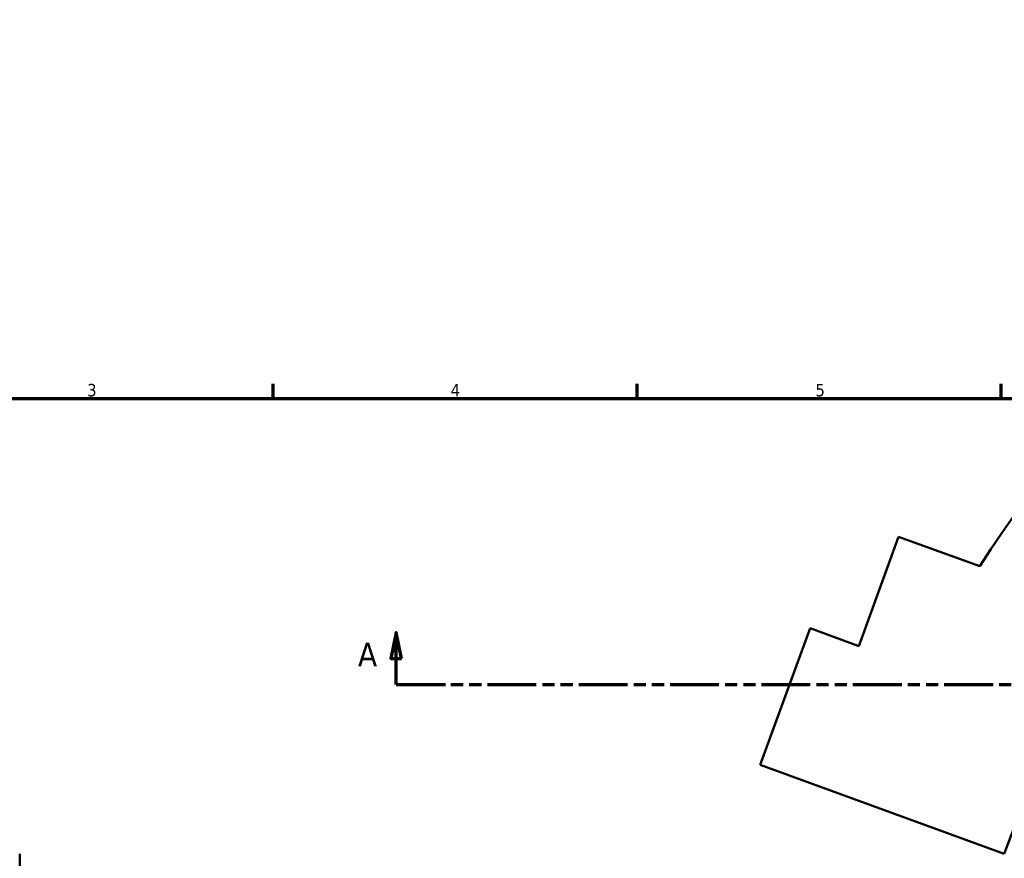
# Model space of a CAD drawing. Header units: millimetres. Extents: x -207 to 1456, y -196 to 1645.
# Tile 4 of 10: x 161 to 351, y 485 to 647. Entities that reach past the tile are written whole.
import ezdxf

# ---------------------------------------------------------------- set-up
doc = ezdxf.new("R2010")
doc.units = ezdxf.units.MM
doc.linetypes.add('DOUBLE_DASH_CHAIN', pattern=[1.2403, 0.6614, -0.0827, 0.1654, -0.0827, 0.1654, -0.0827])
for name, color, linetype, lineweight in [('Border (ANSI)', 7, 'Continuous', 70), ('Section Line (ANSI)', 7, 'DOUBLE_DASH_CHAIN', 70), ('Visible (ANSI)', 7, 'Continuous', 50)]:
    doc.layers.add(name, color=color, linetype=linetype, lineweight=lineweight)
doc.styles.add('Label Text (ANSI)', font='tahoma.ttf')
doc.styles.add('Note Text (ANSI)', font='tahoma.ttf')

# ---------------------------------------------------------------- blocks, each defined once
blk = doc.blocks.new('Borders Default Border')
at = {"layer": 'Border (ANSI)'}
for p, q in [((210.25, 574), (210.25, 576.8)), ((280.33, 574), (280.33, 576.8)), ((350.42, 574), (350.42, 576.8))]:
    blk.add_line(p, q, dxfattribs=at)
at = {"layer": 'Border (ANSI)', "flags": 128}
blk.add_lwpolyline([(20, 20), (20, 574), (821, 574), (821, 20), (20, 20)], dxfattribs=at)
at = {"layer": 'Border (ANSI)', "color": 5, "true_color": 0x0000ff, "char_height": 2.4, "attachment_point": 7, "style": 'Note Text (ANSI)'}
for s, insert in [('3', (174.46, 574.35)), ('4', (244.45, 574.4)), ('5', (314.67, 574.35))]:
    blk.add_mtext(s, dxfattribs=dict(at, insert=insert))
blk = doc.blocks.new('2dTransSection0')
at = {"layer": 'Section Line (ANSI)', "linetype": 'Continuous'}
for p, q in [((233.94, 528.93), (232.94, 523.93)), ((233.94, 523.93), (233.94, 528.93)), ((234.94, 523.93), (233.94, 528.93)), ((232.94, 523.93), (234.94, 523.93)), ((233.94, 518.93), (233.94, 523.93)), ((233.94, 518.93), (243.43, 518.93))]:
    blk.add_line(p, q, dxfattribs=at)
at = {"layer": 'Section Line (ANSI)', "linetype": 'DOUBLE_DASH_CHAIN', "ltscale": 14.180482}
blk.add_line((233.94, 518.93), (841.42, 518.93), dxfattribs=at)
at = {"layer": 'Section Line (ANSI)', "linetype": 'Continuous', "flags": 128}
blk.add_lwpolyline([(234.94, 523.93), (233.94, 528.93), (232.94, 523.93), (234.94, 523.93)], dxfattribs=at)
at = {"layer": 'Section Line (ANSI)'}
blk.add_solid([(234.94, 523.93), (233.94, 528.93), (232.94, 523.93), (234.94, 523.93)], dxfattribs=at)
at = {"layer": 'Section Line (ANSI)', "insert": (226.58, 522.43), "char_height": 4.57, "attachment_point": 7, "style": 'Label Text (ANSI)'}
blk.add_mtext('A', dxfattribs=at)

msp = doc.modelspace()

# ---------------------------------------------------------------- linework, layer by layer
at = {"layer": 'Visible (ANSI)'}
for p, q in [((323, 526.32), (330.67, 547.37)), ((330.67, 547.37), (346.28, 541.69)), ((304.03, 503.43), (313.61, 529.74)), ((313.61, 529.74), (323, 526.32)), ((304.03, 503.43), (351.02, 486.33)), ((161.46, 475.22), (161.46, 486.33))]:
    msp.add_line(p, q, dxfattribs=at)
for radius, start, end in [(229, 24.9817, 147.2858), (200, 20, 160)]:
    msp.add_arc((538.95, 417.93), radius, start, end, dxfattribs=at)

# ---------------------------------------------------------------- block references
msp.add_blockref('Borders Default Border', (0, 0))
at = {"layer": 'Section Line (ANSI)'}
msp.add_blockref('2dTransSection0', (0, 0), dxfattribs=at)

doc.saveas('drawing.dxf')
